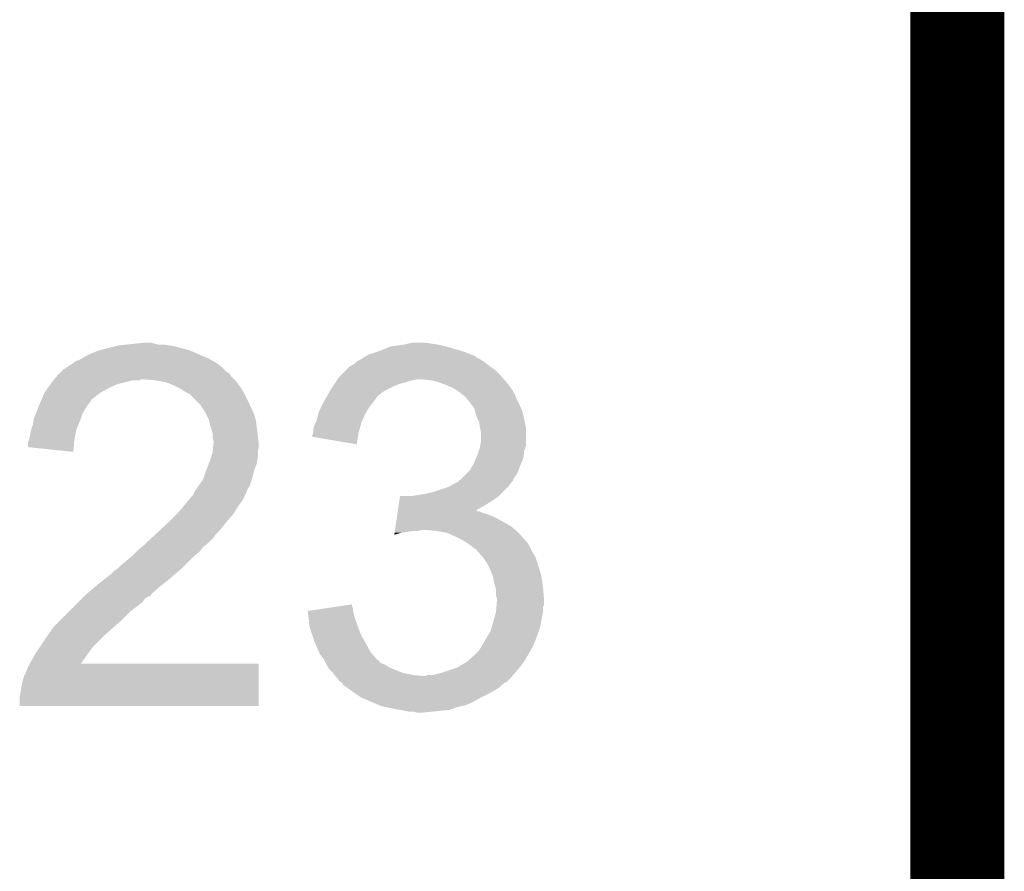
# Model space of a CAD drawing. Extents: x -4 to 126, y -8 to 66.
# Tile 256 of 256: x 123.23 to 125.89, y 47.12 to 49.42. Entities that reach past the tile are written whole.
import ezdxf

# ---------------------------------------------------------------- set-up
doc = ezdxf.new("R2010")
doc.units = 0
doc.layers.add('CLICKER_2_FOR_TMPM4L4A_V104_GKO', color=14, linetype='CONTINUOUS')
doc.layers.add('CLICKER_2_FOR_TMPM4L4A_V104_GTO', color=11, linetype='CONTINUOUS')

msp = doc.modelspace()

# ---------------------------------------------------------------- linework, layer by layer
at = {"layer": 'CLICKER_2_FOR_TMPM4L4A_V104_GKO', "const_width": 0.254}
msp.add_lwpolyline([(125.76302, -3.95986), (125.76302, 61.83376)], dxfattribs=at)
at = {"layer": 'CLICKER_2_FOR_TMPM4L4A_V104_GTO'}
for points in [[(123.499882, 48.5394), (123.52274, 48.54194), (123.637042, 48.5394), (123.621802, 48.54194)], [(123.52274, 48.54194), (123.54814, 48.54448), (123.606562, 48.54194), (123.5964, 48.54448)], [(123.54814, 48.54448), (123.571002, 48.54702), (123.5964, 48.54448), (123.586242, 48.54702)], [(124.233944, 48.53686), (124.27204, 48.54194), (124.383798, 48.53686), (124.360938, 48.54194)], [(124.27204, 48.54194), (124.2822, 48.54448), (124.360938, 48.54194), (124.34316, 48.54448)], [(124.2822, 48.54448), (124.292362, 48.54702), (124.34316, 48.54448), (124.327922, 48.54702)], [(123.40844, 48.50892), (123.42368, 48.51654), (123.73187, 48.50892), (123.71409, 48.51654)], [(123.42368, 48.51654), (123.44146, 48.524162), (123.71409, 48.51654), (123.696304, 48.524162)], [(123.44146, 48.524162), (123.450346, 48.5267), (123.696304, 48.524162), (123.690382, 48.5267)], [(123.450346, 48.5267), (123.45924, 48.52924), (123.690382, 48.5267), (123.680858, 48.52924)], [(123.45924, 48.52924), (123.48972, 48.53686), (123.680858, 48.52924), (123.65228, 48.53686)], [(123.48972, 48.53686), (123.499882, 48.5394), (123.65228, 48.53686), (123.637042, 48.5394)], [(124.168746, 48.51146), (124.17298, 48.514), (124.460004, 48.51146), (124.453656, 48.514)], [(124.17298, 48.514), (124.195844, 48.521622), (124.453656, 48.514), (124.4346, 48.521622)], [(124.195844, 48.521622), (124.203458, 48.52416), (124.4346, 48.521622), (124.42614, 48.52416)], [(124.203458, 48.52416), (124.233944, 48.53686), (124.42614, 48.52416), (124.383798, 48.53686)], [(123.361446, 48.480978), (123.37288, 48.4886), (123.779282, 48.480978), (123.768614, 48.4886)], [(123.37288, 48.4886), (123.379652, 48.49368), (123.768614, 48.4886), (123.761502, 48.49368)], [(123.379652, 48.49368), (123.38304, 48.49622), (123.761502, 48.49368), (123.757058, 48.49622)], [(123.38304, 48.49622), (123.395742, 48.5013), (123.757058, 48.49622), (123.748168, 48.5013)], [(123.395742, 48.5013), (123.399974, 48.50384), (123.748168, 48.5013), (123.743722, 48.50384)], [(123.399974, 48.50384), (123.40844, 48.50892), (123.743722, 48.50384), (123.73187, 48.50892)], [(124.129798, 48.48606), (124.13488, 48.488602), (124.4981, 48.48606), (124.494924, 48.488602)], [(124.13488, 48.488602), (124.1425, 48.49622), (124.494924, 48.488602), (124.4854, 48.49622)], [(124.1425, 48.49622), (124.142504, 48.496222), (124.4854, 48.49622), (124.485398, 48.496222)], [(124.142504, 48.496222), (124.152662, 48.501302), (124.485398, 48.496222), (124.47693, 48.501302)], [(124.152662, 48.501302), (124.156468, 48.50384), (124.47693, 48.501302), (124.472698, 48.50384)], [(124.156468, 48.50384), (124.160278, 48.50638), (124.472698, 48.50384), (124.467622, 48.50638)], [(124.160278, 48.50638), (124.1645, 48.508914), (124.467622, 48.50638), (124.462554, 48.508914)], [(124.1645, 48.508914), (124.168708, 48.511438), (124.462554, 48.508914), (124.46254, 48.511438)], [(124.168708, 48.511438), (124.168746, 48.51146), (124.46254, 48.511438), (124.460004, 48.51146)], [(123.33478, 48.45812), (123.339856, 48.463196), (123.802142, 48.45812), (123.799602, 48.463196)], [(123.339856, 48.463196), (123.342394, 48.465734), (123.799602, 48.463196), (123.797066, 48.465734)], [(123.342394, 48.465734), (123.3424, 48.46574), (123.797066, 48.465734), (123.794526, 48.46574)], [(123.3424, 48.46574), (123.352564, 48.475902), (123.794526, 48.46574), (123.78436, 48.475902)], [(123.352564, 48.475902), (123.357642, 48.478442), (123.78436, 48.475902), (123.78182, 48.478442)], [(123.357642, 48.478442), (123.361446, 48.480978), (123.78182, 48.478442), (123.779282, 48.480978)], [(124.09932, 48.45812), (124.114558, 48.473358), (124.53112, 48.45812), (124.515882, 48.473358)], [(124.114558, 48.473358), (124.124724, 48.483522), (124.515882, 48.473358), (124.501654, 48.483522)], [(124.124724, 48.483522), (124.129798, 48.48606), (124.501654, 48.483522), (124.4981, 48.48606)], [(123.30938, 48.4251), (123.316636, 48.43526), (123.47448, 48.4251), (123.497338, 48.43526)], [(123.316636, 48.43526), (123.32208, 48.44288), (123.497338, 48.43526), (123.527818, 48.44288)], [(123.32208, 48.44288), (123.324196, 48.44542), (123.527818, 48.44288), (123.537978, 48.44542)], [(123.324196, 48.44542), (123.32631, 48.447958), (123.555756, 48.44542), (123.560836, 48.447958)], [(123.32631, 48.447958), (123.326312, 48.44796), (123.560836, 48.447958), (123.568462, 48.44796)], [(123.326312, 48.44796), (123.334778, 48.458118), (123.8123, 48.44796), (123.802144, 48.458118)], [(123.334778, 48.458118), (123.33478, 48.45812), (123.802144, 48.458118), (123.802142, 48.45812)], [(123.598942, 48.44542), (123.568462, 48.44796), (123.81484, 48.44542), (123.8123, 48.44796)], [(123.598954, 48.445418), (123.598942, 48.44542), (123.81484, 48.445418), (123.81484, 48.44542)], [(123.626878, 48.44034), (123.598954, 48.445418), (123.81865, 48.44034), (123.81484, 48.445418)], [(123.6472, 48.43272), (123.626878, 48.44034), (123.824366, 48.43272), (123.81865, 48.44034)], [(124.077304, 48.42764), (124.082384, 48.43526), (124.23902, 48.42764), (124.256798, 48.43526)], [(124.082384, 48.43526), (124.089158, 48.44542), (124.256798, 48.43526), (124.29236, 48.44542)], [(124.089158, 48.44542), (124.090852, 48.44796), (124.29236, 48.44542), (124.305058, 48.44796)], [(124.090852, 48.44796), (124.094242, 48.453042), (124.540012, 48.44796), (124.535564, 48.453042)], [(124.094242, 48.453042), (124.09932, 48.45812), (124.535564, 48.453042), (124.53112, 48.45812)], [(124.343158, 48.44542), (124.317762, 48.44796), (124.542234, 48.44542), (124.540012, 48.44796)], [(124.363478, 48.44034), (124.343158, 48.44542), (124.54668, 48.44034), (124.542234, 48.44542)], [(124.370248, 48.437802), (124.363478, 48.44034), (124.5489, 48.437802), (124.54668, 48.44034)], [(124.3838, 48.43272), (124.370248, 48.437802), (124.552712, 48.43272), (124.5489, 48.437802)], [(123.292688, 48.394618), (123.299222, 48.409862), (123.42876, 48.394618), (123.448358, 48.409862)], [(123.299222, 48.409862), (123.300912, 48.4124), (123.448358, 48.409862), (123.451622, 48.4124)], [(123.300912, 48.4124), (123.30938, 48.4251), (123.451622, 48.4124), (123.47448, 48.4251)], [(123.662444, 48.425098), (123.6472, 48.43272), (123.830082, 48.425098), (123.824366, 48.43272)], [(123.667518, 48.42256), (123.662444, 48.425098), (123.831606, 48.42256), (123.830082, 48.425098)], [(123.682758, 48.412402), (123.667518, 48.42256), (123.8377, 48.412402), (123.831606, 48.42256)], [(123.682762, 48.4124), (123.682758, 48.412402), (123.8377, 48.4124), (123.8377, 48.412402)], [(123.692916, 48.407322), (123.682762, 48.4124), (123.84024, 48.407322), (123.8377, 48.4124)], [(124.063546, 48.404778), (124.070954, 48.417478), (124.200918, 48.404778), (124.2187, 48.417478)], [(124.070954, 48.417478), (124.073918, 48.42256), (124.2187, 48.417478), (124.22886, 48.42256)], [(124.073918, 48.42256), (124.077304, 48.42764), (124.22886, 48.42256), (124.23902, 48.42764)], [(124.401578, 48.4251), (124.3838, 48.43272), (124.558424, 48.4251), (124.552712, 48.43272)], [(124.414278, 48.417482), (124.401578, 48.4251), (124.564136, 48.417482), (124.558424, 48.4251)], [(124.414286, 48.417476), (124.414278, 48.417482), (124.56414, 48.417476), (124.564136, 48.417482)], [(124.417676, 48.414934), (124.414286, 48.417476), (124.564144, 48.414934), (124.56414, 48.417476)], [(124.424438, 48.40986), (124.417676, 48.414934), (124.567528, 48.40986), (124.564144, 48.414934)], [(124.42698, 48.40732), (124.424438, 48.40986), (124.56922, 48.40732), (124.567528, 48.40986)], [(123.28398, 48.3743), (123.288334, 48.38446), (123.413518, 48.3743), (123.42114, 48.38446)], [(123.288334, 48.38446), (123.2916, 48.39208), (123.42114, 48.38446), (123.42622, 48.39208)], [(123.2916, 48.39208), (123.292688, 48.394618), (123.42622, 48.39208), (123.42876, 48.394618)], [(123.71324, 48.387), (123.692916, 48.407322), (123.8504, 48.387), (123.84024, 48.407322)], [(123.720858, 48.379382), (123.71324, 48.387), (123.853918, 48.379382), (123.8504, 48.387)], [(124.045978, 48.371758), (124.05233, 48.38446), (124.175518, 48.371758), (124.18568, 48.38446)], [(124.05233, 48.38446), (124.05614, 48.392078), (124.18568, 48.38446), (124.191392, 48.392078)], [(124.05614, 48.392078), (124.057622, 48.39462), (124.191392, 48.392078), (124.1933, 48.39462)], [(124.057622, 48.39462), (124.062066, 48.40224), (124.1933, 48.39462), (124.19838, 48.40224)], [(124.062066, 48.40224), (124.063546, 48.404778), (124.19838, 48.40224), (124.200918, 48.404778)], [(124.429514, 48.404786), (124.42698, 48.40732), (124.570234, 48.404786), (124.56922, 48.40732)], [(124.432052, 48.40478), (124.429514, 48.404786), (124.570236, 48.40478), (124.570234, 48.404786)], [(124.440766, 48.39462), (124.432052, 48.40478), (124.5743, 48.39462), (124.570236, 48.40478)], [(124.4473, 48.387), (124.440766, 48.39462), (124.57811, 48.387), (124.5743, 48.39462)], [(124.452744, 48.37938), (124.4473, 48.387), (124.58192, 48.37938), (124.57811, 48.387)], [(123.271282, 48.341282), (123.277142, 48.35652), (123.397644, 48.341282), (123.40336, 48.35652)], [(123.277142, 48.35652), (123.283978, 48.374298), (123.40336, 48.35652), (123.413518, 48.374298)], [(123.283978, 48.374298), (123.28398, 48.3743), (123.413518, 48.374298), (123.413518, 48.3743)], [(123.73356, 48.359058), (123.720858, 48.379382), (123.8633, 48.359058), (123.853918, 48.379382)], [(123.7361, 48.35398), (123.73356, 48.359058), (123.865642, 48.35398), (123.8633, 48.359058)], [(124.03882, 48.353978), (124.0409, 48.3616), (124.16536, 48.353978), (124.169714, 48.3616)], [(124.0409, 48.3616), (124.045978, 48.371758), (124.169714, 48.3616), (124.175518, 48.371758)], [(124.459998, 48.369224), (124.452744, 48.37938), (124.586274, 48.369224), (124.58192, 48.37938)], [(124.461906, 48.361598), (124.459998, 48.369224), (124.58954, 48.361598), (124.586274, 48.369224)], [(124.465078, 48.348902), (124.461906, 48.361598), (124.592716, 48.348902), (124.58954, 48.361598)], [(123.26874, 48.32604), (123.270434, 48.3362), (123.391676, 48.32604), (123.39574, 48.3362)], [(123.270434, 48.3362), (123.271282, 48.341282), (123.39574, 48.3362), (123.397644, 48.341282)], [(123.74372, 48.338742), (123.7361, 48.35398), (123.869994, 48.338742), (123.865642, 48.35398)], [(123.744358, 48.336198), (123.74372, 48.338742), (123.87072, 48.336198), (123.869994, 48.338742)], [(123.748802, 48.31842), (123.744358, 48.336198), (123.872944, 48.31842), (123.87072, 48.336198)], [(124.0282, 48.323502), (124.03201, 48.33112), (124.15312, 48.323502), (124.155198, 48.33112)], [(124.03201, 48.33112), (124.033282, 48.333662), (124.155198, 48.33112), (124.156328, 48.333662)], [(124.033282, 48.333662), (124.03882, 48.353978), (124.156328, 48.333662), (124.16536, 48.353978)], [(124.46889, 48.34128), (124.465078, 48.348902), (124.59462, 48.34128), (124.592716, 48.348902)], [(124.472698, 48.333662), (124.46889, 48.34128), (124.596144, 48.333662), (124.59462, 48.34128)], [(124.47524, 48.31842), (124.472698, 48.333662), (124.599192, 48.31842), (124.596144, 48.333662)], [(123.25858, 48.285402), (123.26366, 48.310798), (123.38096, 48.285402), (123.38558, 48.310798)], [(123.26366, 48.310798), (123.263662, 48.3108), (123.38558, 48.310798), (123.38558, 48.3108)], [(123.263662, 48.3108), (123.26874, 48.32604), (123.38558, 48.3108), (123.391676, 48.32604)], [(123.753878, 48.303182), (123.748802, 48.31842), (123.874848, 48.303182), (123.872944, 48.31842)], [(123.75388, 48.290482), (123.753878, 48.303182), (123.876436, 48.290482), (123.874848, 48.303182)], [(124.023122, 48.298102), (124.024812, 48.30318), (124.146728, 48.298102), (124.14758, 48.30318)], [(124.024812, 48.30318), (124.02566, 48.305724), (124.14758, 48.30318), (124.148272, 48.305724)], [(124.02566, 48.313342), (124.0282, 48.323502), (124.15035, 48.313342), (124.15312, 48.323502)], [(124.02566, 48.305724), (124.02566, 48.313342), (124.148272, 48.305724), (124.15035, 48.313342)], [(124.47575, 48.315878), (124.47524, 48.31842), (124.5997, 48.315878), (124.599192, 48.31842)], [(124.47778, 48.305722), (124.47575, 48.315878), (124.599698, 48.305722), (124.5997, 48.315878)], [(124.47778, 48.280322), (124.47778, 48.305722), (124.599698, 48.280322), (124.599698, 48.305722)], [(123.25604, 48.2651), (123.256042, 48.277782), (123.379006, 48.2651), (123.380072, 48.277782)], [(123.256042, 48.277782), (123.257734, 48.282862), (123.380072, 48.277782), (123.3805, 48.282862)], [(123.257734, 48.282862), (123.25858, 48.285402), (123.3805, 48.282862), (123.38096, 48.285402)], [(123.75642, 48.280322), (123.75388, 48.290482), (123.877706, 48.280322), (123.876436, 48.290482)], [(123.755148, 48.265078), (123.756164, 48.275238), (123.87834, 48.265078), (123.87834, 48.275238)], [(123.756164, 48.275238), (123.75642, 48.277778), (123.87834, 48.275238), (123.878024, 48.277778)], [(123.75642, 48.277778), (123.75642, 48.280322), (123.878024, 48.277778), (123.877706, 48.280322)], [(124.02312, 48.293038), (124.023122, 48.298102), (124.145882, 48.293038), (124.146728, 48.298102)], [(124.142478, 48.272704), (124.02312, 48.293038), (124.142478, 48.272704), (124.145882, 48.293038)], [(124.476086, 48.270158), (124.47778, 48.280322), (124.599698, 48.270158), (124.599698, 48.280322)], [(123.377938, 48.252382), (123.25604, 48.2651), (123.377938, 48.252382), (123.379006, 48.2651)], [(123.75007, 48.23968), (123.75388, 48.252382), (123.8758, 48.23968), (123.8758, 48.252382)], [(123.75388, 48.252382), (123.754132, 48.254918), (123.8758, 48.252382), (123.8758, 48.254918)], [(123.754132, 48.254918), (123.755148, 48.265078), (123.8758, 48.254918), (123.87834, 48.265078)], [(124.46762, 48.24222), (124.471852, 48.254918), (124.59303, 48.24222), (124.59462, 48.254918)], [(124.471852, 48.254918), (124.47524, 48.26508), (124.59462, 48.254918), (124.598004, 48.26508)], [(124.47524, 48.26508), (124.476086, 48.270158), (124.598004, 48.26508), (124.599698, 48.270158)], [(123.7361, 48.20158), (123.744226, 48.221896), (123.86564, 48.20158), (123.873258, 48.221896)], [(123.744226, 48.221896), (123.74626, 48.226978), (123.873258, 48.221896), (123.873984, 48.226978)], [(123.74626, 48.226978), (123.75007, 48.23968), (123.873984, 48.226978), (123.8758, 48.23968)], [(124.45746, 48.219362), (124.464232, 48.234598), (124.585548, 48.219362), (124.592078, 48.234598)], [(124.464232, 48.234598), (124.46762, 48.24222), (124.592078, 48.234598), (124.59303, 48.24222)], [(123.729326, 48.181262), (123.736098, 48.201578), (123.86056, 48.181262), (123.86564, 48.201578)], [(123.736098, 48.201578), (123.7361, 48.20158), (123.86564, 48.201578), (123.86564, 48.20158)], [(124.424442, 48.178722), (124.442218, 48.196498), (124.56573, 48.178722), (124.576838, 48.196498)], [(124.442218, 48.196498), (124.447302, 48.201582), (124.576838, 48.196498), (124.578744, 48.201582)], [(124.447302, 48.201582), (124.456006, 48.21682), (124.578744, 48.201582), (124.58446, 48.21682)], [(124.456006, 48.21682), (124.45746, 48.219362), (124.58446, 48.21682), (124.585548, 48.219362)], [(123.71578, 48.16094), (123.72848, 48.178722), (123.853782, 48.16094), (123.859712, 48.178722)], [(123.72848, 48.178722), (123.729326, 48.181262), (123.859712, 48.178722), (123.86056, 48.181262)], [(124.391422, 48.1584), (124.409708, 48.168558), (124.551438, 48.1584), (124.55906, 48.168558)], [(124.409708, 48.168558), (124.414286, 48.1711), (124.55906, 48.168558), (124.5616, 48.1711)], [(124.414286, 48.1711), (124.41682, 48.171122), (124.5616, 48.1711), (124.561622, 48.171122)], [(124.41682, 48.171122), (124.416826, 48.173634), (124.561622, 48.171122), (124.564134, 48.173634)], [(124.416826, 48.173634), (124.416828, 48.173644), (124.564134, 48.173634), (124.564134, 48.173644)], [(124.416828, 48.173644), (124.420624, 48.176176), (124.564134, 48.173644), (124.56414, 48.176176)], [(124.420624, 48.176176), (124.424442, 48.178722), (124.56414, 48.176176), (124.56573, 48.178722)], [(123.70181, 48.13808), (123.705622, 48.145702), (123.84278, 48.13808), (123.845828, 48.145702)], [(123.705622, 48.145702), (123.709006, 48.15078), (123.845828, 48.145702), (123.84786, 48.15078)], [(123.709006, 48.15078), (123.71239, 48.155856), (123.84786, 48.15078), (123.850398, 48.155856)], [(123.71239, 48.155856), (123.714084, 48.158398), (123.850398, 48.155856), (123.852936, 48.158398)], [(123.714084, 48.158398), (123.71578, 48.16094), (123.852936, 48.158398), (123.853782, 48.16094)], [(124.322838, 48.13808), (124.3457, 48.143162), (124.531118, 48.13808), (124.5362, 48.143162)], [(124.3457, 48.143162), (124.391422, 48.1584), (124.5362, 48.143162), (124.551438, 48.1584)], [(123.674716, 48.10506), (123.689532, 48.12284), (123.82246, 48.10506), (123.835158, 48.12284)], [(123.689532, 48.12284), (123.697998, 48.132998), (123.835158, 48.12284), (123.840238, 48.132998)], [(123.697998, 48.132998), (123.700542, 48.135544), (123.840238, 48.132998), (123.84151, 48.135544)], [(123.700542, 48.135544), (123.70181, 48.13808), (123.84151, 48.135544), (123.84278, 48.13808)], [(124.255638, 48.107602), (124.257498, 48.1203), (124.48794, 48.107602), (124.50826, 48.1203)], [(124.257498, 48.1203), (124.25936, 48.133), (124.50826, 48.1203), (124.52604, 48.133)], [(124.289822, 48.133), (124.30506, 48.13554), (124.52604, 48.133), (124.528578, 48.13554)], [(124.30506, 48.13554), (124.322838, 48.13808), (124.528578, 48.13554), (124.531118, 48.13808)], [(123.65736, 48.08474), (123.6726, 48.10252), (123.80976, 48.08474), (123.820872, 48.10252)], [(123.6726, 48.10252), (123.674716, 48.10506), (123.820872, 48.10252), (123.82246, 48.10506)], [(124.252286, 48.08474), (124.253032, 48.08982), (124.49302, 48.08474), (124.477782, 48.08982)], [(124.253032, 48.08982), (124.253404, 48.092358), (124.477782, 48.08982), (124.472704, 48.092358)], [(124.253404, 48.09236), (124.253772, 48.09488), (124.467626, 48.09236), (124.4651, 48.09488)], [(124.253404, 48.092358), (124.253404, 48.09236), (124.472704, 48.092358), (124.467626, 48.09236)], [(124.253772, 48.09488), (124.255638, 48.107602), (124.4651, 48.09488), (124.48794, 48.107602)], [(123.60949, 48.03902), (123.636844, 48.06442), (123.77166, 48.03902), (123.79198, 48.06442)], [(123.636844, 48.06442), (123.63958, 48.06696), (123.79198, 48.06442), (123.794202, 48.06696)], [(123.63958, 48.06696), (123.657358, 48.084738), (123.794202, 48.06696), (123.80976, 48.084738)], [(123.657358, 48.084738), (123.65736, 48.08474), (123.80976, 48.084738), (123.80976, 48.08474)], [(124.247448, 48.05172), (124.25117, 48.07712), (124.55906, 48.05172), (124.513342, 48.07712)], [(124.25117, 48.07712), (124.252286, 48.08474), (124.513342, 48.07712), (124.49302, 48.08474)], [(123.598548, 48.02886), (123.60949, 48.03902), (123.7615, 48.02886), (123.77166, 48.03902)], [(124.244842, 48.03394), (124.245214, 48.03648), (124.261878, 48.03394), (124.27966, 48.03648)], [(124.245214, 48.03648), (124.245588, 48.03902), (124.27966, 48.03648), (124.294898, 48.03902)], [(124.245588, 48.03902), (124.24596, 48.04156), (124.307598, 48.03902), (124.317758, 48.04156)], [(124.24596, 48.04156), (124.247448, 48.05172), (124.570672, 48.04156), (124.55906, 48.05172)], [(124.358402, 48.03902), (124.330462, 48.04156), (124.573576, 48.03902), (124.570672, 48.04156)], [(124.386338, 48.03394), (124.358402, 48.03902), (124.57938, 48.03394), (124.573576, 48.03902)], [(123.573928, 48.005998), (123.59034, 48.021238), (123.741178, 48.005998), (123.756418, 48.021238)], [(123.59034, 48.021238), (123.598548, 48.02886), (123.756418, 48.021238), (123.7615, 48.02886)], [(124.244104, 48.028892), (124.244842, 48.03394), (124.244104, 48.028892), (124.261878, 48.03394)], [(124.4092, 48.02378), (124.386338, 48.03394), (124.588412, 48.02378), (124.57938, 48.03394)], [(124.429518, 48.01362), (124.4092, 48.02378), (124.597444, 48.01362), (124.588412, 48.02378)], [(124.43333, 48.01108), (124.429518, 48.01362), (124.5997, 48.01108), (124.597444, 48.01362)], [(124.43714, 48.00854), (124.43333, 48.01108), (124.60224, 48.00854), (124.5997, 48.01108)], [(123.535442, 47.970442), (123.548138, 47.983138), (123.703082, 47.970442), (123.718318, 47.983138)], [(123.548138, 47.983138), (123.55068, 47.98568), (123.718318, 47.983138), (123.72035, 47.98568)], [(123.55068, 47.98568), (123.56253, 47.995838), (123.72035, 47.98568), (123.728478, 47.995838)], [(123.56253, 47.995838), (123.56846, 48.00092), (123.728478, 47.995838), (123.73483, 48.00092)], [(123.56846, 48.00092), (123.573928, 48.005998), (123.73483, 48.00092), (123.741178, 48.005998)], [(124.44476, 48.00346), (124.43714, 48.00854), (124.605626, 48.00346), (124.60224, 48.00854)], [(124.44815, 48.000918), (124.44476, 48.00346), (124.60732, 48.000918), (124.605626, 48.00346)], [(124.45492, 47.99584), (124.44815, 48.000918), (124.60986, 47.99584), (124.60732, 48.000918)], [(124.46254, 47.99076), (124.45492, 47.99584), (124.612402, 47.99076), (124.60986, 47.99584)], [(124.46508, 47.98822), (124.46254, 47.99076), (124.613672, 47.98822), (124.612402, 47.99076)], [(124.467336, 47.985682), (124.46508, 47.98822), (124.61494, 47.985682), (124.613672, 47.98822)], [(124.483144, 47.967898), (124.467336, 47.985682), (124.6251, 47.967898), (124.61494, 47.985682)], [(123.507502, 47.947582), (123.5202, 47.95774), (123.680222, 47.947582), (123.69038, 47.95774)], [(123.5202, 47.95774), (123.535438, 47.970438), (123.69038, 47.95774), (123.703078, 47.970438)], [(123.535438, 47.970438), (123.535442, 47.970442), (123.703078, 47.970438), (123.703082, 47.970442)], [(124.485398, 47.965362), (124.483144, 47.967898), (124.625946, 47.965362), (124.6251, 47.967898)], [(124.498098, 47.94504), (124.485398, 47.965362), (124.63272, 47.94504), (124.625946, 47.965362)], [(123.4821, 47.92472), (123.48972, 47.93234), (123.65482, 47.92472), (123.66371, 47.93234)], [(123.48972, 47.93234), (123.497342, 47.937422), (123.66371, 47.93234), (123.669638, 47.937422)], [(123.497342, 47.937422), (123.49988, 47.93996), (123.669638, 47.937422), (123.6726, 47.93996)], [(123.49988, 47.93996), (123.507502, 47.947582), (123.6726, 47.93996), (123.680222, 47.947582)], [(124.508258, 47.922182), (124.498098, 47.94504), (124.639578, 47.922182), (124.63272, 47.94504)], [(123.44654, 47.89678), (123.45947, 47.90694), (123.621438, 47.89678), (123.634502, 47.90694)], [(123.45947, 47.90694), (123.4821, 47.92472), (123.634502, 47.90694), (123.65482, 47.92472)], [(124.508824, 47.91964), (124.508258, 47.922182), (124.64034, 47.91964), (124.639578, 47.922182)], [(124.51334, 47.899318), (124.508824, 47.91964), (124.643468, 47.899318), (124.64034, 47.91964)], [(123.41352, 47.86884), (123.437534, 47.88916), (123.588782, 47.86884), (123.61164, 47.88916)], [(123.437534, 47.88916), (123.44654, 47.89678), (123.61164, 47.88916), (123.621438, 47.89678)], [(124.51697, 47.886622), (124.51334, 47.899318), (124.64542, 47.886622), (124.643468, 47.899318)], [(124.51842, 47.881544), (124.51697, 47.886622), (124.645812, 47.881544), (124.64542, 47.886622)], [(124.51842, 47.863764), (124.51842, 47.881544), (124.64718, 47.863764), (124.645812, 47.881544)], [(123.390658, 47.845978), (123.400818, 47.856138), (123.563378, 47.845978), (123.570998, 47.856138)], [(123.400818, 47.856138), (123.405898, 47.861218), (123.570998, 47.856138), (123.578616, 47.861218)], [(123.405898, 47.861218), (123.40844, 47.86376), (123.578616, 47.861218), (123.586232, 47.86376)], [(123.40844, 47.86376), (123.413516, 47.868836), (123.586232, 47.86376), (123.588778, 47.868836)], [(123.413516, 47.868836), (123.41352, 47.86884), (123.588778, 47.868836), (123.588782, 47.86884)], [(124.520958, 47.858684), (124.51842, 47.863764), (124.64757, 47.858684), (124.64718, 47.863764)], [(124.520112, 47.840898), (124.52096, 47.851058), (124.647958, 47.840898), (124.647958, 47.851058)], [(124.52096, 47.853602), (124.520958, 47.858684), (124.64796, 47.853602), (124.64757, 47.858684)], [(124.52096, 47.851058), (124.52096, 47.853602), (124.647958, 47.851058), (124.64796, 47.853602)], [(123.365258, 47.820578), (123.38304, 47.83836), (123.53036, 47.820578), (123.55322, 47.83836)], [(123.38304, 47.83836), (123.390658, 47.845978), (123.55322, 47.83836), (123.563378, 47.845978)], [(124.01044, 47.823122), (124.061634, 47.830736), (124.132342, 47.823122), (124.13234, 47.830736)], [(124.010442, 47.823118), (124.01044, 47.823122), (124.132342, 47.823118), (124.132342, 47.823122)], [(124.061634, 47.830736), (124.09579, 47.835816), (124.13234, 47.830736), (124.129802, 47.835816)], [(124.09579, 47.835816), (124.1298, 47.840874), (124.129802, 47.835816), (124.1298, 47.840874)], [(124.51842, 47.820582), (124.519476, 47.833276), (124.64542, 47.820582), (124.64542, 47.833276)], [(124.519476, 47.833276), (124.520112, 47.840898), (124.64542, 47.833276), (124.647958, 47.840898)], [(123.324622, 47.779942), (123.3424, 47.79772), (123.487498, 47.779942), (123.5075, 47.79772)], [(123.3424, 47.79772), (123.365258, 47.820578), (123.5075, 47.79772), (123.53036, 47.820578)], [(124.011386, 47.8155), (124.010442, 47.823118), (124.134878, 47.8155), (124.132342, 47.823118)], [(124.012646, 47.805342), (124.011386, 47.8155), (124.13742, 47.805342), (124.134878, 47.8155)], [(124.01296, 47.8028), (124.012646, 47.805342), (124.138268, 47.8028), (124.13742, 47.805342)], [(124.015218, 47.78248), (124.01296, 47.8028), (124.14504, 47.78248), (124.138268, 47.8028)], [(124.511492, 47.79518), (124.518418, 47.820578), (124.64034, 47.79518), (124.64542, 47.820578)], [(124.518418, 47.820578), (124.51842, 47.820582), (124.64542, 47.820578), (124.64542, 47.820582)], [(123.310396, 47.759622), (123.322842, 47.7774), (123.46432, 47.759622), (123.48464, 47.7774)], [(123.322842, 47.7774), (123.324622, 47.779942), (123.48464, 47.7774), (123.487498, 47.779942)], [(124.0155, 47.779942), (124.015218, 47.78248), (124.146056, 47.779942), (124.14504, 47.78248)], [(124.023122, 47.757078), (124.0155, 47.779942), (124.1552, 47.757078), (124.146056, 47.779942)], [(124.503182, 47.76724), (124.50699, 47.77994), (124.633262, 47.76724), (124.637798, 47.77994)], [(124.50699, 47.77994), (124.5108, 47.79264), (124.637798, 47.77994), (124.639916, 47.79264)], [(124.5108, 47.79264), (124.511492, 47.79518), (124.639916, 47.79264), (124.64034, 47.79518)], [(123.288212, 47.726598), (123.30684, 47.75454), (123.4313, 47.726598), (123.459238, 47.75454)], [(123.30684, 47.75454), (123.310396, 47.759622), (123.459238, 47.75454), (123.46432, 47.759622)], [(124.0282, 47.74184), (124.023122, 47.757078), (124.163666, 47.74184), (124.1552, 47.757078)], [(124.48032, 47.72914), (124.489028, 47.744382), (124.618568, 47.72914), (124.6251, 47.744382)], [(124.489028, 47.744382), (124.49048, 47.74692), (124.6251, 47.744382), (124.626006, 47.74692)], [(124.49048, 47.74692), (124.503182, 47.76724), (124.626006, 47.74692), (124.633262, 47.76724)], [(123.27636, 47.70882), (123.288212, 47.726598), (123.417964, 47.70882), (123.4313, 47.726598)], [(124.041264, 47.71136), (124.0282, 47.74184), (124.1806, 47.71136), (124.163666, 47.74184)], [(124.472702, 47.716442), (124.478794, 47.726598), (124.611676, 47.716442), (124.61748, 47.726598)], [(124.478794, 47.726598), (124.48032, 47.72914), (124.61748, 47.726598), (124.618568, 47.72914)], [(123.260392, 47.68088), (123.274908, 47.70628), (123.398322, 47.68088), (123.41606, 47.70628)], [(123.274908, 47.70628), (123.27636, 47.70882), (123.41606, 47.70628), (123.417964, 47.70882)], [(124.04344, 47.706282), (124.041264, 47.71136), (124.185046, 47.706282), (124.1806, 47.71136)], [(124.0536, 47.69358), (124.04344, 47.706282), (124.196166, 47.69358), (124.185046, 47.706282)], [(124.05487, 47.69104), (124.0536, 47.69358), (124.198388, 47.69104), (124.196166, 47.69358)], [(124.054874, 47.691032), (124.05487, 47.69104), (124.200924, 47.691032), (124.198388, 47.69104)], [(124.058682, 47.683418), (124.054874, 47.691032), (124.206006, 47.683418), (124.200924, 47.691032)], [(124.439682, 47.685962), (124.445392, 47.691038), (124.593532, 47.685962), (124.59716, 47.691038)], [(124.445392, 47.691038), (124.46254, 47.70628), (124.59716, 47.691038), (124.605868, 47.70628)], [(124.46254, 47.70628), (124.472702, 47.716442), (124.605868, 47.70628), (124.611676, 47.716442)], [(123.25096, 47.66056), (123.25604, 47.673262), (123.878336, 47.66056), (123.878338, 47.673262)], [(123.25604, 47.673262), (123.26038, 47.680858), (123.878338, 47.673262), (123.87834, 47.680858)], [(123.26038, 47.680858), (123.260392, 47.68088), (123.87834, 47.680858), (123.398322, 47.68088)], [(124.06122, 47.67834), (124.058682, 47.683418), (124.218702, 47.67834), (124.206006, 47.683418)], [(124.065792, 47.67072), (124.06122, 47.67834), (124.231402, 47.67072), (124.218702, 47.67834)], [(124.068838, 47.665642), (124.065792, 47.67072), (124.24325, 47.665642), (124.231402, 47.67072)], [(124.07138, 47.6631), (124.068838, 47.665642), (124.24918, 47.6631), (124.24325, 47.665642)], [(124.368558, 47.65548), (124.414282, 47.67072), (124.569216, 47.65548), (124.582282, 47.67072)], [(124.414282, 47.67072), (124.418514, 47.67326), (124.582282, 47.67072), (124.58446, 47.67326)], [(124.418514, 47.67326), (124.439682, 47.685962), (124.58446, 47.67326), (124.593532, 47.685962)], [(123.2408, 47.63262), (123.245884, 47.650402), (123.87833, 47.63262), (123.878334, 47.650402)], [(123.245884, 47.650402), (123.24842, 47.652944), (123.878334, 47.650402), (123.878334, 47.652944)], [(123.24842, 47.652944), (123.25096, 47.66056), (123.878334, 47.652944), (123.878336, 47.66056)], [(124.078998, 47.65548), (124.07138, 47.6631), (124.269502, 47.65548), (124.24918, 47.6631)], [(124.08281, 47.6504), (124.078998, 47.65548), (124.294898, 47.6504), (124.269502, 47.65548)], [(124.084716, 47.64786), (124.08281, 47.6504), (124.320298, 47.64786), (124.294898, 47.6504)], [(124.08662, 47.645322), (124.084716, 47.64786), (124.560506, 47.645322), (124.562682, 47.64786)], [(124.091698, 47.640242), (124.08662, 47.645322), (124.55615, 47.640242), (124.560506, 47.645322)], [(124.093394, 47.6377), (124.091698, 47.640242), (124.553972, 47.6377), (124.55615, 47.640242)], [(124.093404, 47.637686), (124.093394, 47.6377), (124.551434, 47.637686), (124.553972, 47.6377)], [(124.09678, 47.632624), (124.093404, 47.637686), (124.548896, 47.632624), (124.551434, 47.637686)], [(124.320298, 47.64786), (124.327924, 47.647862), (124.562682, 47.64786), (124.562684, 47.647862)], [(124.327924, 47.647862), (124.333004, 47.6504), (124.562684, 47.647862), (124.56486, 47.6504)], [(124.348242, 47.6504), (124.368558, 47.65548), (124.56486, 47.6504), (124.569216, 47.65548)], [(123.23572, 47.60468), (123.23826, 47.61992), (123.878324, 47.60468), (123.878328, 47.61992)], [(123.23826, 47.61992), (123.2408, 47.63262), (123.878328, 47.61992), (123.87833, 47.63262)], [(124.096792, 47.632618), (124.09678, 47.632624), (124.548894, 47.632618), (124.548896, 47.632624)], [(124.101856, 47.630082), (124.096792, 47.632618), (124.543824, 47.630082), (124.548894, 47.632618)], [(124.101862, 47.630078), (124.101856, 47.630082), (124.543818, 47.630078), (124.543824, 47.630082)], [(124.104394, 47.627546), (124.101862, 47.630078), (124.54002, 47.627546), (124.543818, 47.630078)], [(124.1044, 47.62501), (124.104394, 47.627546), (124.536216, 47.62501), (124.54002, 47.627546)], [(124.104418, 47.624998), (124.1044, 47.62501), (124.536198, 47.624998), (124.536216, 47.62501)], [(124.115082, 47.617378), (124.104418, 47.624998), (124.528578, 47.617378), (124.536198, 47.624998)], [(124.136406, 47.60214), (124.115082, 47.617378), (124.50318, 47.60214), (124.528578, 47.617378)], [(123.23318, 47.591982), (123.23572, 47.60468), (123.878322, 47.591982), (123.878324, 47.60468)], [(123.23318, 47.566602), (123.23318, 47.591982), (123.878318, 47.566602), (123.878322, 47.591982)], [(124.13996, 47.5996), (124.136406, 47.60214), (124.4981, 47.5996), (124.50318, 47.60214)], [(124.155198, 47.589442), (124.13996, 47.5996), (124.477784, 47.589442), (124.4981, 47.5996)], [(124.16113, 47.5869), (124.155198, 47.589442), (124.472702, 47.5869), (124.477784, 47.589442)], [(124.184836, 47.57674), (124.16113, 47.5869), (124.45492, 47.57674), (124.472702, 47.5869)], [(123.878318, 47.56658), (123.23318, 47.566602), (123.878318, 47.56658), (123.878318, 47.566602)], [(124.202616, 47.56912), (124.184836, 47.57674), (124.437138, 47.56912), (124.45492, 47.57674)], [(124.208538, 47.566582), (124.202616, 47.56912), (124.42572, 47.566582), (124.437138, 47.56912)], [(124.220408, 47.564038), (124.208538, 47.566582), (124.414278, 47.564038), (124.42572, 47.566582)], [(124.2441, 47.55896), (124.220408, 47.564038), (124.400732, 47.55896), (124.414278, 47.564038)], [(124.25934, 47.55642), (124.2441, 47.55896), (124.393958, 47.55642), (124.400732, 47.55896)], [(124.27204, 47.55388), (124.25934, 47.55642), (124.36856, 47.55388), (124.393958, 47.55642)], [(124.284738, 47.55134), (124.27204, 47.55388), (124.3457, 47.55134), (124.36856, 47.55388)], [(124.305058, 47.548802), (124.297436, 47.55134), (124.317782, 47.548802), (124.3457, 47.55134)], [(124.317762, 47.5488), (124.305058, 47.548802), (124.317762, 47.5488), (124.317782, 47.548802)]]:
    msp.add_solid(points, dxfattribs=at)

doc.saveas('drawing.dxf')
